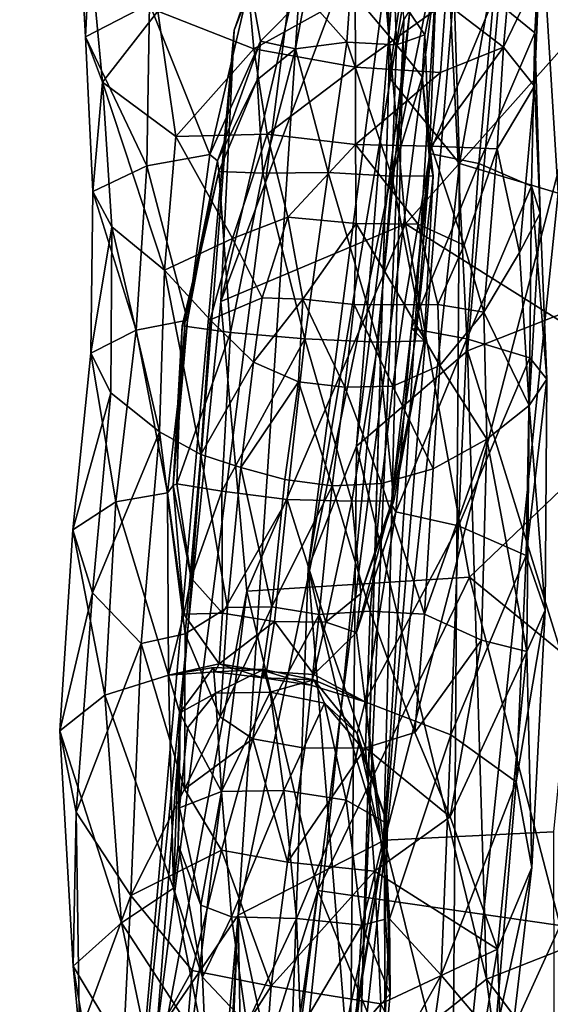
# Model space of a CAD drawing. Extents: x -76 to 76, y -20 to 79.
# Tile 130 of 175: x -6.39 to -4.97, y 7.16 to 9.81. Entities that reach past the tile are written whole.
import ezdxf

# ---------------------------------------------------------------- set-up
doc = ezdxf.new("R2010")
doc.units = 0

msp = doc.modelspace()

# ---------------------------------------------------------------- linework, layer by layer
for points in [[(-14.4724, 15.4348, 15.3001), (-5.4457, 4.6891, 16.0387), (-6.4542, 4.4768, 16.6123)], [(-14.4724, 15.4348, 15.3001), (-14.388, 15.315, 15.9217), (-5.4457, 4.6891, 16.0387)], [(-14.388, 15.315, 15.9217), (-7.8159, 4.6318, 18.5868), (-5.9432, 4.1304, 17.5793)], [(-14.388, 15.315, 15.9217), (-5.1751, 4.3035, 16.584), (-5.4457, 4.6891, 16.0387)], [(-5.1751, 4.3035, 16.584), (-14.388, 15.315, 15.9217), (-5.9432, 4.1304, 17.5793)], [(-5.8155, 9.7801, 13.5305), (-5.4023, 10.9604, 14.8327), (-5.2035, 11.515, 13.8989)], [(-5.6134, 10.2899, 12.6646), (-5.8155, 9.7801, 13.5305), (-5.2035, 11.515, 13.8989)], [(-5.8155, 9.7801, 13.5305), (-5.8505, 9.051, 14.4711), (-5.4023, 10.9604, 14.8327)], [(-5.8505, 9.051, 14.4711), (-5.4349, 10.1623, 15.719), (-5.4023, 10.9604, 14.8327)], [(-5.3992, 9.654, 5.2987), (-5.3594, 9.8093, 5.6121), (-5.4031, 10.8712, 5.1856)], [(-5.3992, 9.654, 5.2987), (-5.4031, 10.8712, 5.1856), (-5.2488, 10.6719, 4.8567)], [(-5.2098, 9.4224, 4.921), (-5.3992, 9.654, 5.2987), (-5.2488, 10.6719, 4.8567)], [(-5.2098, 9.4224, 4.921), (-5.2488, 10.6719, 4.8567), (-5.0159, 10.5044, 4.6169)], [(-4.6758, 10.6691, 7.9256), (-5.0403, 10.5749, 7.5936), (-4.774, 9.0815, 8.2781)], [(-5.0403, 10.5749, 7.5936), (-5.2651, 10.4695, 7.1865), (-5.1883, 8.9183, 7.9143)], [(-5.0403, 10.5749, 7.5936), (-5.1883, 8.9183, 7.9143), (-4.774, 9.0815, 8.2781)], [(-4.9446, 9.3423, 4.6142), (-5.2098, 9.4224, 4.921), (-5.0159, 10.5044, 4.6169)], [(-4.7569, 9.6411, 4.5134), (-4.9446, 9.3423, 4.6142), (-5.0159, 10.5044, 4.6169)], [(-4.7671, 10.4823, 4.5312), (-4.7569, 9.6411, 4.5134), (-5.0159, 10.5044, 4.6169)], [(-5.2651, 10.4695, 7.1865), (-5.4863, 8.6622, 7.3911), (-5.1883, 8.9183, 7.9143)], [(-5.2651, 10.4695, 7.1865), (-5.3544, 10.3322, 6.747), (-5.4863, 8.6622, 7.3911)], [(-5.1816, 10.4102, 12.2618), (-5.4113, 7.6029, 10.0868), (-5.804, 7.4012, 10.2029)], [(-5.6134, 10.2899, 12.6646), (-5.1816, 10.4102, 12.2618), (-5.804, 7.4012, 10.2029)], [(-5.1816, 10.4102, 12.2618), (-4.6837, 10.4068, 12.0176), (-5.4113, 7.6029, 10.0868)], [(-4.6837, 10.4068, 12.0176), (-4.9567, 7.6259, 10.0731), (-5.4113, 7.6029, 10.0868)], [(-5.3544, 10.3322, 6.747), (-5.6165, 8.3347, 6.883), (-5.4863, 8.6622, 7.3911)], [(-5.3544, 10.3322, 6.747), (-5.3125, 10.1425, 6.3176), (-5.6165, 8.3347, 6.883)], [(-5.8155, 9.7801, 13.5305), (-5.6134, 10.2899, 12.6646), (-6.0241, 7.0805, 11.052)], [(-5.6134, 10.2899, 12.6646), (-5.804, 7.4012, 10.2029), (-6.0241, 7.0805, 11.052)], [(-6.203, 10.0033, 1.4531), (-6.238, 10.18, 0.9385), (-6.2145, 9.7628, 0.8964)], [(-6.0429, 9.851, 0.6483), (-6.2145, 9.7628, 0.8964), (-6.238, 10.18, 0.9385)], [(-5.3548, 9.2595, 16.2104), (-5.4349, 10.1623, 15.719), (-5.8505, 9.051, 14.4711)], [(-5.3125, 10.1425, 6.3176), (-5.5277, 7.9572, 6.5647), (-5.6165, 8.3347, 6.883)], [(-5.3125, 10.1425, 6.3176), (-5.2705, 9.9512, 5.929), (-5.5277, 7.9572, 6.5647)], [(-5.3548, 9.2595, 16.2104), (-4.7483, 9.9412, 17.0003), (-5.4349, 10.1623, 15.719)], [(-4.9862, 10.1547, 1.0334), (-5.0071, 9.773, 0.9818), (-5.1179, 9.8645, 0.705)], [(-4.9862, 10.1547, 1.0334), (-4.996, 9.9346, 1.5614), (-5.0071, 9.773, 0.9818)], [(-6.1685, 9.6403, 1.375), (-6.203, 10.0033, 1.4531), (-6.2145, 9.7628, 0.8964)], [(-6.203, 10.0033, 1.4531), (-6.1685, 9.6403, 1.375), (-6.0205, 9.8317, 1.9597)], [(-5.7622, 9.7304, 2.2066), (-5.783, 9.9586, 2.2727), (-6.0205, 9.8317, 1.9597)], [(-5.783, 9.9586, 2.2727), (-5.7622, 9.7304, 2.2066), (-5.4903, 9.8814, 2.3673)], [(-5.2705, 9.9512, 5.929), (-5.4138, 7.5808, 6.3241), (-5.5277, 7.9572, 6.5647)], [(-5.2705, 9.9512, 5.929), (-5.3594, 9.8093, 5.6121), (-5.4138, 7.5808, 6.3241)], [(-4.7483, 9.9412, 17.0003), (-5.3548, 9.2595, 16.2104), (-4.6517, 8.8181, 17.0413)], [(-5.0913, 9.7344, 2.0555), (-5.0734, 9.9367, 2.1261), (-5.2473, 9.854, 2.3474)], [(-5.0913, 9.7344, 2.0555), (-4.996, 9.9346, 1.5614), (-5.0734, 9.9367, 2.1261)], [(-4.996, 9.9346, 1.5614), (-5.0913, 9.7344, 2.0555), (-5.0084, 9.6299, 1.4632)], [(-4.996, 9.9346, 1.5614), (-5.0084, 9.6299, 1.4632), (-5.0071, 9.773, 0.9818)], [(-6.0429, 9.851, 0.6483), (-5.7726, 9.9083, 0.5152), (-5.8804, 9.4464, 0.4987)], [(-5.8804, 9.4464, 0.4987), (-5.7726, 9.9083, 0.5152), (-5.744, 9.7505, 0.4275)], [(-5.6235, 9.8735, 0.428), (-5.744, 9.7505, 0.4275), (-5.7726, 9.9083, 0.5152)], [(-5.3028, 9.7679, 0.4406), (-5.3847, 9.8885, 0.436), (-5.2714, 9.924, 0.5352)], [(-5.3028, 9.7679, 0.4406), (-5.2714, 9.924, 0.5352), (-5.2906, 9.4492, 0.5204)], [(-5.2906, 9.4492, 0.5204), (-5.2714, 9.924, 0.5352), (-5.1179, 9.8645, 0.705)], [(-5.7622, 9.7304, 2.2066), (-5.4887, 9.6812, 2.2788), (-5.4903, 9.8814, 2.3673)], [(-5.6235, 9.8735, 0.428), (-5.6499, 9.7303, 0.3484), (-5.744, 9.7505, 0.4275)], [(-5.6499, 9.7303, 0.3484), (-5.6235, 9.8735, 0.428), (-5.5123, 9.748, 0.3416)], [(-5.6235, 9.8735, 0.428), (-5.5025, 9.8892, 0.4242), (-5.5123, 9.748, 0.3416)], [(-5.3792, 9.7414, 0.355), (-5.5123, 9.748, 0.3416), (-5.5025, 9.8892, 0.4242)], [(-5.3847, 9.8885, 0.436), (-5.3792, 9.7414, 0.355), (-5.5025, 9.8892, 0.4242)], [(-5.2473, 9.854, 2.3474), (-5.4903, 9.8814, 2.3673), (-5.4887, 9.6812, 2.2788)], [(-5.3847, 9.8885, 0.436), (-5.3028, 9.7679, 0.4406), (-5.3792, 9.7414, 0.355)], [(-6.0429, 9.851, 0.6483), (-6.0497, 9.4154, 0.6164), (-6.2145, 9.7628, 0.8964)], [(-6.0497, 9.4154, 0.6164), (-6.0429, 9.851, 0.6483), (-5.8804, 9.4464, 0.4987)], [(-5.2603, 9.6663, 2.2615), (-5.2473, 9.854, 2.3474), (-5.4887, 9.6812, 2.2788)], [(-5.1573, 9.4217, 0.6627), (-5.2906, 9.4492, 0.5204), (-5.1179, 9.8645, 0.705)], [(-5.2603, 9.6663, 2.2615), (-5.0913, 9.7344, 2.0555), (-5.2473, 9.854, 2.3474)], [(-5.1573, 9.4217, 0.6627), (-5.1179, 9.8645, 0.705), (-5.0071, 9.773, 0.9818)], [(-6.1685, 9.6403, 1.375), (-5.9723, 9.4943, 1.9275), (-6.0205, 9.8317, 1.9597)], [(-5.7622, 9.7304, 2.2066), (-6.0205, 9.8317, 1.9597), (-5.9723, 9.4943, 1.9275)], [(-5.3594, 9.8093, 5.6121), (-5.469, 7.2563, 6.0493), (-5.4138, 7.5808, 6.3241)], [(-5.3594, 9.8093, 5.6121), (-5.3992, 9.654, 5.2987), (-5.469, 7.2563, 6.0493)], [(-5.8155, 9.7801, 13.5305), (-6.0241, 7.0805, 11.052), (-6.1033, 6.5392, 11.9302)], [(-5.8505, 9.051, 14.4711), (-5.8155, 9.7801, 13.5305), (-6.1033, 6.5392, 11.9302)], [(-5.3028, 9.7679, 0.4406), (-5.3096, 9.6549, 0.378), (-5.3792, 9.7414, 0.355)], [(-5.3028, 9.7679, 0.4406), (-5.2896, 9.424, 0.4149), (-5.3096, 9.6549, 0.378)], [(-5.2896, 9.424, 0.4149), (-5.3028, 9.7679, 0.4406), (-5.2906, 9.4492, 0.5204)], [(-5.016, 9.3615, 0.9037), (-5.1573, 9.4217, 0.6627), (-5.0071, 9.773, 0.9818)], [(-4.9929, 9.2888, 1.3052), (-5.016, 9.3615, 0.9037), (-5.0071, 9.773, 0.9818)], [(-5.0084, 9.6299, 1.4632), (-4.9929, 9.2888, 1.3052), (-5.0071, 9.773, 0.9818)], [(-6.0497, 9.4154, 0.6164), (-6.1952, 9.347, 0.8365), (-6.2145, 9.7628, 0.8964)], [(-6.1685, 9.6403, 1.375), (-6.2145, 9.7628, 0.8964), (-6.1952, 9.347, 0.8365)], [(-5.8602, 9.4294, 0.403), (-5.8804, 9.4464, 0.4987), (-5.744, 9.7505, 0.4275)], [(-5.8602, 9.4294, 0.403), (-5.744, 9.7505, 0.4275), (-5.7535, 9.6474, 0.368)], [(-5.6499, 9.7303, 0.3484), (-5.7535, 9.6474, 0.368), (-5.744, 9.7505, 0.4275)], [(-5.6499, 9.7303, 0.3484), (-5.5123, 9.748, 0.3416), (-5.5626, 9.3979, 0.2703)], [(-5.3911, 9.3881, 0.2904), (-5.5626, 9.3979, 0.2703), (-5.5123, 9.748, 0.3416)], [(-5.3792, 9.7414, 0.355), (-5.3911, 9.3881, 0.2904), (-5.5123, 9.748, 0.3416)], [(-5.3911, 9.3881, 0.2904), (-5.3792, 9.7414, 0.355), (-5.3096, 9.6549, 0.378)], [(-5.7268, 9.5009, 2.1529), (-5.7622, 9.7304, 2.2066), (-5.9723, 9.4943, 1.9275)], [(-5.7622, 9.7304, 2.2066), (-5.7268, 9.5009, 2.1529), (-5.4887, 9.6812, 2.2788)], [(-5.6499, 9.7303, 0.3484), (-5.7377, 9.396, 0.2855), (-5.7535, 9.6474, 0.368)], [(-5.7377, 9.396, 0.2855), (-5.6499, 9.7303, 0.3484), (-5.5626, 9.3979, 0.2703)], [(-5.2603, 9.6663, 2.2615), (-5.2857, 9.4683, 2.1922), (-5.0913, 9.7344, 2.0555)], [(-5.2857, 9.4683, 2.1922), (-5.1083, 9.4611, 1.9971), (-5.0913, 9.7344, 2.0555)], [(-5.0913, 9.7344, 2.0555), (-5.1083, 9.4611, 1.9971), (-5.0084, 9.6299, 1.4632)], [(-5.7268, 9.5009, 2.1529), (-5.4893, 9.4733, 2.2067), (-5.4887, 9.6812, 2.2788)], [(-5.2603, 9.6663, 2.2615), (-5.4887, 9.6812, 2.2788), (-5.4893, 9.4733, 2.2067)], [(-5.2857, 9.4683, 2.1922), (-5.2603, 9.6663, 2.2615), (-5.4893, 9.4733, 2.2067)], [(-6.1438, 9.2523, 1.2392), (-6.1685, 9.6403, 1.375), (-6.1952, 9.347, 0.8365)], [(-6.1438, 9.2523, 1.2392), (-6.0027, 9.1357, 1.6595), (-6.1685, 9.6403, 1.375)], [(-6.0027, 9.1357, 1.6595), (-5.9723, 9.4943, 1.9275), (-6.1685, 9.6403, 1.375)], [(-5.8567, 9.4004, 0.3312), (-5.8602, 9.4294, 0.403), (-5.7535, 9.6474, 0.368)], [(-5.7377, 9.396, 0.2855), (-5.8567, 9.4004, 0.3312), (-5.7535, 9.6474, 0.368)], [(-5.3992, 9.654, 5.2987), (-5.4789, 6.9407, 5.7284), (-5.469, 7.2563, 6.0493)], [(-5.3992, 9.654, 5.2987), (-5.2098, 9.4224, 4.921), (-5.4789, 6.9407, 5.7284)], [(-5.2808, 9.3892, 0.3403), (-5.3911, 9.3881, 0.2904), (-5.3096, 9.6549, 0.378)], [(-5.2896, 9.424, 0.4149), (-5.2808, 9.3892, 0.3403), (-5.3096, 9.6549, 0.378)], [(-5.0084, 9.6299, 1.4632), (-5.1083, 9.4611, 1.9971), (-5.0487, 9.1827, 1.7149)], [(-4.9929, 9.2888, 1.3052), (-5.0084, 9.6299, 1.4632), (-5.0487, 9.1827, 1.7149)], [(-5.8194, 9.2208, 2.0853), (-5.9723, 9.4943, 1.9275), (-6.0027, 9.1357, 1.6595)], [(-5.7268, 9.5009, 2.1529), (-5.9723, 9.4943, 1.9275), (-5.8194, 9.2208, 2.0853)], [(-5.671, 9.2777, 2.1739), (-5.7268, 9.5009, 2.1529), (-5.8194, 9.2208, 2.0853)], [(-5.7268, 9.5009, 2.1529), (-5.671, 9.2777, 2.1739), (-5.4893, 9.4733, 2.2067)], [(-5.671, 9.2777, 2.1739), (-5.4871, 9.2609, 2.2091), (-5.4893, 9.4733, 2.2067)], [(-5.3204, 9.2587, 2.2021), (-5.2857, 9.4683, 2.1922), (-5.4893, 9.4733, 2.2067)], [(-5.4871, 9.2609, 2.2091), (-5.3204, 9.2587, 2.2021), (-5.4893, 9.4733, 2.2067)], [(-5.2896, 9.424, 0.4149), (-5.2906, 9.4492, 0.5204), (-5.3386, 8.9783, 0.4837)], [(-5.2906, 9.4492, 0.5204), (-5.1573, 9.4217, 0.6627), (-5.3386, 8.9783, 0.4837)], [(-5.3204, 9.2587, 2.2021), (-5.1972, 9.2022, 2.1327), (-5.2857, 9.4683, 2.1922)], [(-5.1972, 9.2022, 2.1327), (-5.1083, 9.4611, 1.9971), (-5.2857, 9.4683, 2.1922)], [(-5.1972, 9.2022, 2.1327), (-5.1439, 9.0223, 1.9806), (-5.1083, 9.4611, 1.9971)], [(-5.1439, 9.0223, 1.9806), (-5.0487, 9.1827, 1.7149), (-5.1083, 9.4611, 1.9971)], [(-6.0497, 9.4154, 0.6164), (-5.8804, 9.4464, 0.4987), (-5.9409, 9.0011, 0.4664)], [(-5.8602, 9.4294, 0.403), (-5.8567, 9.4004, 0.3312), (-5.9469, 9.0011, 0.3728)], [(-5.8602, 9.4294, 0.403), (-5.9469, 9.0011, 0.3728), (-5.9409, 9.0011, 0.4664)], [(-5.8804, 9.4464, 0.4987), (-5.8602, 9.4294, 0.403), (-5.9409, 9.0011, 0.4664)], [(-5.2098, 9.4224, 4.921), (-5.229, 6.5908, 5.3495), (-5.4789, 6.9407, 5.7284)], [(-5.3259, 8.9669, 0.3824), (-5.2896, 9.424, 0.4149), (-5.3386, 8.9783, 0.4837)], [(-5.2896, 9.424, 0.4149), (-5.3259, 8.9669, 0.3824), (-5.2808, 9.3892, 0.3403)], [(-5.2098, 9.4224, 4.921), (-4.9446, 9.3423, 4.6142), (-5.229, 6.5908, 5.3495)], [(-6.0497, 9.4154, 0.6164), (-6.0783, 8.9743, 0.5834), (-6.1952, 9.347, 0.8365)], [(-6.0783, 8.9743, 0.5834), (-6.0497, 9.4154, 0.6164), (-5.9409, 9.0011, 0.4664)], [(-5.8567, 9.4004, 0.3312), (-5.9552, 8.9859, 0.3005), (-5.9469, 9.0011, 0.3728)], [(-5.8246, 8.9674, 0.2472), (-5.9552, 8.9859, 0.3005), (-5.8567, 9.4004, 0.3312)], [(-5.7377, 9.396, 0.2855), (-5.8246, 8.9674, 0.2472), (-5.8567, 9.4004, 0.3312)], [(-5.8246, 8.9674, 0.2472), (-5.7377, 9.396, 0.2855), (-5.6255, 8.9508, 0.2262)], [(-5.7377, 9.396, 0.2855), (-5.5626, 9.3979, 0.2703), (-5.6255, 8.9508, 0.2262)], [(-5.4284, 8.9415, 0.2509), (-5.6255, 8.9508, 0.2262), (-5.5626, 9.3979, 0.2703)], [(-5.3911, 9.3881, 0.2904), (-5.4284, 8.9415, 0.2509), (-5.5626, 9.3979, 0.2703)], [(-5.1573, 9.4217, 0.6627), (-5.1896, 8.9507, 0.6194), (-5.3386, 8.9783, 0.4837)], [(-5.1573, 9.4217, 0.6627), (-5.016, 9.3615, 0.9037), (-5.1896, 8.9507, 0.6194)], [(-5.4284, 8.9415, 0.2509), (-5.3911, 9.3881, 0.2904), (-5.3047, 8.945, 0.3076)], [(-5.3911, 9.3881, 0.2904), (-5.2808, 9.3892, 0.3403), (-5.3047, 8.945, 0.3076)], [(-5.3259, 8.9669, 0.3824), (-5.3047, 8.945, 0.3076), (-5.2808, 9.3892, 0.3403)], [(-6.1438, 9.2523, 1.2392), (-6.1952, 9.347, 0.8365), (-6.1999, 8.9121, 0.7838)], [(-6.0783, 8.9743, 0.5834), (-6.1999, 8.9121, 0.7838), (-6.1952, 9.347, 0.8365)], [(-5.016, 9.3615, 0.9037), (-5.0209, 8.9, 0.8357), (-5.1896, 8.9507, 0.6194)], [(-4.9747, 8.8423, 1.1787), (-5.0209, 8.9, 0.8357), (-5.016, 9.3615, 0.9037)], [(-4.9929, 9.2888, 1.3052), (-4.9747, 8.8423, 1.1787), (-5.016, 9.3615, 0.9037)], [(-4.9446, 9.3423, 4.6142), (-4.7958, 6.424, 4.9905), (-5.229, 6.5908, 5.3495)], [(-5.671, 9.2777, 2.1739), (-5.8194, 9.2208, 2.0853), (-5.74, 9.0612, 2.1355)], [(-5.6309, 9.0571, 2.1979), (-5.671, 9.2777, 2.1739), (-5.74, 9.0612, 2.1355)], [(-5.671, 9.2777, 2.1739), (-5.6309, 9.0571, 2.1979), (-5.4871, 9.2609, 2.2091)], [(-4.9929, 9.2888, 1.3052), (-5.0487, 9.1827, 1.7149), (-5.0226, 8.7714, 1.5481)], [(-4.9747, 8.8423, 1.1787), (-4.9929, 9.2888, 1.3052), (-5.0226, 8.7714, 1.5481)], [(-6.1467, 8.806, 1.127), (-6.1438, 9.2523, 1.2392), (-6.1999, 8.9121, 0.7838)], [(-6.1438, 9.2523, 1.2392), (-6.1467, 8.806, 1.127), (-6.0158, 8.7005, 1.5023)], [(-6.0027, 9.1357, 1.6595), (-6.1438, 9.2523, 1.2392), (-6.0158, 8.7005, 1.5023)], [(-5.781, 8.2724, 15.0981), (-5.3548, 9.2595, 16.2104), (-5.8505, 9.051, 14.4711)], [(-5.3548, 9.2595, 16.2104), (-5.781, 8.2724, 15.0981), (-5.1826, 8.3105, 16.3967)], [(-5.6309, 9.0571, 2.1979), (-5.4929, 9.0435, 2.2191), (-5.4871, 9.2609, 2.2091)], [(-5.4871, 9.2609, 2.2091), (-5.4929, 9.0435, 2.2191), (-5.3573, 9.0422, 2.22)], [(-5.3204, 9.2587, 2.2021), (-5.4871, 9.2609, 2.2091), (-5.3573, 9.0422, 2.22)], [(-5.3204, 9.2587, 2.2021), (-5.3573, 9.0422, 2.22), (-5.2683, 9.0432, 2.173)], [(-5.3548, 9.2595, 16.2104), (-5.1826, 8.3105, 16.3967), (-4.6517, 8.8181, 17.0413)], [(-5.1972, 9.2022, 2.1327), (-5.3204, 9.2587, 2.2021), (-5.2683, 9.0432, 2.173)], [(-5.8795, 9.0015, 1.9319), (-5.8194, 9.2208, 2.0853), (-6.0027, 9.1357, 1.6595)], [(-5.8194, 9.2208, 2.0853), (-5.8795, 9.0015, 1.9319), (-5.74, 9.0612, 2.1355)], [(-5.1439, 9.0223, 1.9806), (-5.1972, 9.2022, 2.1327), (-5.2683, 9.0432, 2.173)], [(-5.0487, 9.1827, 1.7149), (-5.1439, 9.0223, 1.9806), (-5.0226, 8.7714, 1.5481)], [(-6.0027, 9.1357, 1.6595), (-6.0158, 8.7005, 1.5023), (-5.9043, 8.6403, 1.7989)], [(-5.8795, 9.0015, 1.9319), (-6.0027, 9.1357, 1.6595), (-5.9043, 8.6403, 1.7989)], [(-4.774, 9.0815, 8.2781), (-5.1883, 8.9183, 7.9143), (-4.7161, 7.3953, 8.5288)], [(-5.8795, 9.0015, 1.9319), (-5.763, 8.8885, 2.0864), (-5.74, 9.0612, 2.1355)], [(-5.6309, 9.0571, 2.1979), (-5.74, 9.0612, 2.1355), (-5.763, 8.8885, 2.0864)], [(-5.6422, 8.8353, 2.1529), (-5.6309, 9.0571, 2.1979), (-5.763, 8.8885, 2.0864)], [(-5.6422, 8.8353, 2.1529), (-5.5175, 8.8207, 2.1696), (-5.6309, 9.0571, 2.1979)], [(-5.5175, 8.8207, 2.1696), (-5.4929, 9.0435, 2.2191), (-5.6309, 9.0571, 2.1979)], [(-5.781, 8.2724, 15.0981), (-5.8505, 9.051, 14.4711), (-6.1033, 6.5392, 11.9302)], [(-5.5175, 8.8207, 2.1696), (-5.3891, 8.8234, 2.1748), (-5.4929, 9.0435, 2.2191)], [(-5.3891, 8.8234, 2.1748), (-5.3573, 9.0422, 2.22), (-5.4929, 9.0435, 2.2191)], [(-5.3891, 8.8234, 2.1748), (-5.2627, 8.8788, 2.126), (-5.3573, 9.0422, 2.22)], [(-5.2627, 8.8788, 2.126), (-5.2683, 9.0432, 2.173), (-5.3573, 9.0422, 2.22)], [(-5.2627, 8.8788, 2.126), (-5.1439, 9.0223, 1.9806), (-5.2683, 9.0432, 2.173)], [(-6.0783, 8.9743, 0.5834), (-5.9409, 9.0011, 0.4664), (-5.9945, 8.5372, 0.4464)], [(-5.9789, 8.5567, 0.3557), (-5.9945, 8.5372, 0.4464), (-5.9409, 9.0011, 0.4664)], [(-5.9789, 8.5567, 0.3557), (-5.9469, 9.0011, 0.3728), (-5.9552, 8.9859, 0.3005)], [(-5.9469, 9.0011, 0.3728), (-5.9789, 8.5567, 0.3557), (-5.9409, 9.0011, 0.4664)], [(-5.8795, 9.0015, 1.9319), (-5.9043, 8.6403, 1.7989), (-5.763, 8.8885, 2.0864)], [(-5.1439, 9.0223, 1.9806), (-5.2627, 8.8788, 2.126), (-5.1363, 8.6812, 1.8437)], [(-5.1439, 9.0223, 1.9806), (-5.1363, 8.6812, 1.8437), (-5.0226, 8.7714, 1.5481)], [(-6.0783, 8.9743, 0.5834), (-6.1329, 8.5123, 0.5607), (-6.1999, 8.9121, 0.7838)], [(-6.1329, 8.5123, 0.5607), (-6.0783, 8.9743, 0.5834), (-5.9945, 8.5372, 0.4464)], [(-5.9692, 8.5614, 0.2877), (-5.9789, 8.5567, 0.3557), (-5.9552, 8.9859, 0.3005)], [(-5.9692, 8.5614, 0.2877), (-5.9552, 8.9859, 0.3005), (-5.8246, 8.9674, 0.2472)], [(-5.3929, 8.5069, 0.3665), (-5.3259, 8.9669, 0.3824), (-5.3386, 8.9783, 0.4837)], [(-5.3809, 8.4854, 0.4644), (-5.3929, 8.5069, 0.3665), (-5.3386, 8.9783, 0.4837)], [(-5.3809, 8.4854, 0.4644), (-5.3386, 8.9783, 0.4837), (-5.1896, 8.9507, 0.6194)], [(-5.8483, 8.5415, 0.2415), (-5.9692, 8.5614, 0.2877), (-5.8246, 8.9674, 0.2472)], [(-5.8483, 8.5415, 0.2415), (-5.8246, 8.9674, 0.2472), (-5.6255, 8.9508, 0.2262)], [(-5.6727, 8.5187, 0.2249), (-5.8483, 8.5415, 0.2415), (-5.6255, 8.9508, 0.2262)], [(-5.4991, 8.5147, 0.2457), (-5.6727, 8.5187, 0.2249), (-5.6255, 8.9508, 0.2262)], [(-5.4284, 8.9415, 0.2509), (-5.4991, 8.5147, 0.2457), (-5.6255, 8.9508, 0.2262)], [(-5.3259, 8.9669, 0.3824), (-5.3929, 8.5069, 0.3665), (-5.3047, 8.945, 0.3076)], [(-5.212, 8.4477, 0.5957), (-5.3809, 8.4854, 0.4644), (-5.1896, 8.9507, 0.6194)], [(-5.212, 8.4477, 0.5957), (-5.1896, 8.9507, 0.6194), (-5.0209, 8.9, 0.8357)], [(-5.4991, 8.5147, 0.2457), (-5.4284, 8.9415, 0.2509), (-5.3863, 8.5155, 0.2957)], [(-5.4284, 8.9415, 0.2509), (-5.3047, 8.945, 0.3076), (-5.3863, 8.5155, 0.2957)], [(-5.3929, 8.5069, 0.3665), (-5.3863, 8.5155, 0.2957), (-5.3047, 8.945, 0.3076)], [(-6.1329, 8.5123, 0.5607), (-6.2485, 8.4375, 0.7635), (-6.1999, 8.9121, 0.7838)], [(-6.1467, 8.806, 1.127), (-6.1999, 8.9121, 0.7838), (-6.2485, 8.4375, 0.7635)], [(-5.1883, 8.9183, 7.9143), (-5.4863, 8.6622, 7.3911), (-5.1372, 7.2292, 8.2525)], [(-5.0301, 8.3682, 0.8146), (-5.212, 8.4477, 0.5957), (-5.0209, 8.9, 0.8357)], [(-5.1883, 8.9183, 7.9143), (-5.1372, 7.2292, 8.2525), (-4.7161, 7.3953, 8.5288)], [(-5.0301, 8.3682, 0.8146), (-5.0209, 8.9, 0.8357), (-4.9747, 8.8423, 1.1787)], [(-5.9043, 8.6403, 1.7989), (-5.7971, 8.6046, 1.997), (-5.763, 8.8885, 2.0864)], [(-5.6422, 8.8353, 2.1529), (-5.763, 8.8885, 2.0864), (-5.7971, 8.6046, 1.997)], [(-5.2627, 8.8788, 2.126), (-5.3891, 8.8234, 2.1748), (-5.2802, 8.6015, 2.0372)], [(-5.2627, 8.8788, 2.126), (-5.2802, 8.6015, 2.0372), (-5.1363, 8.6812, 1.8437)], [(-4.9791, 8.2212, 1.175), (-5.0301, 8.3682, 0.8146), (-4.9747, 8.8423, 1.1787)], [(-4.9791, 8.2212, 1.175), (-4.9747, 8.8423, 1.1787), (-5.0226, 8.7714, 1.5481)], [(-5.6787, 8.5728, 2.0771), (-5.6422, 8.8353, 2.1529), (-5.7971, 8.6046, 1.997)], [(-5.6422, 8.8353, 2.1529), (-5.6787, 8.5728, 2.0771), (-5.5518, 8.5552, 2.0934)], [(-5.5175, 8.8207, 2.1696), (-5.6422, 8.8353, 2.1529), (-5.5518, 8.5552, 2.0934)], [(-5.5175, 8.8207, 2.1696), (-5.5518, 8.5552, 2.0934), (-5.4189, 8.5622, 2.1003)], [(-5.3891, 8.8234, 2.1748), (-5.5175, 8.8207, 2.1696), (-5.4189, 8.5622, 2.1003)], [(-5.3891, 8.8234, 2.1748), (-5.4189, 8.5622, 2.1003), (-5.2802, 8.6015, 2.0372)], [(-4.4988, 7.7497, 16.8358), (-4.6517, 8.8181, 17.0413), (-5.1826, 8.3105, 16.3967)], [(-6.1954, 8.2678, 1.1196), (-6.1467, 8.806, 1.127), (-6.2485, 8.4375, 0.7635)], [(-6.1467, 8.806, 1.127), (-6.1954, 8.2678, 1.1196), (-6.0158, 8.7005, 1.5023)], [(-5.029, 8.1107, 1.5519), (-5.0226, 8.7714, 1.5481), (-5.1363, 8.6812, 1.8437)], [(-5.029, 8.1107, 1.5519), (-4.9791, 8.2212, 1.175), (-5.0226, 8.7714, 1.5481)], [(-6.1954, 8.2678, 1.1196), (-6.0646, 8.1316, 1.499), (-6.0158, 8.7005, 1.5023)], [(-6.0646, 8.1316, 1.499), (-5.947, 8.1575, 1.7712), (-6.0158, 8.7005, 1.5023)], [(-5.947, 8.1575, 1.7712), (-5.9043, 8.6403, 1.7989), (-6.0158, 8.7005, 1.5023)], [(-5.4863, 8.6622, 7.3911), (-5.6165, 8.3347, 6.883), (-5.5035, 6.9404, 7.7947)], [(-5.4863, 8.6622, 7.3911), (-5.5035, 6.9404, 7.7947), (-5.1372, 7.2292, 8.2525)], [(-5.1503, 8.1409, 1.8201), (-5.1363, 8.6812, 1.8437), (-5.3036, 8.2105, 1.9795)], [(-5.1363, 8.6812, 1.8437), (-5.2802, 8.6015, 2.0372), (-5.3036, 8.2105, 1.9795)], [(-5.1503, 8.1409, 1.8201), (-5.029, 8.1107, 1.5519), (-5.1363, 8.6812, 1.8437)], [(-5.947, 8.1575, 1.7712), (-5.8332, 8.229, 1.9399), (-5.9043, 8.6403, 1.7989)], [(-5.8332, 8.229, 1.9399), (-5.7971, 8.6046, 1.997), (-5.9043, 8.6403, 1.7989)], [(-5.8332, 8.229, 1.9399), (-5.7139, 8.23, 2.0086), (-5.7971, 8.6046, 1.997)], [(-5.7139, 8.23, 2.0086), (-5.6787, 8.5728, 2.0771), (-5.7971, 8.6046, 1.997)], [(-5.3036, 8.2105, 1.9795), (-5.2802, 8.6015, 2.0372), (-5.4189, 8.5622, 2.1003)], [(-5.9789, 8.5567, 0.3557), (-5.9504, 8.2107, 0.3443), (-5.9945, 8.5372, 0.4464)], [(-5.9789, 8.5567, 0.3557), (-5.9692, 8.5614, 0.2877), (-5.9311, 8.3072, 0.2974)], [(-5.9504, 8.2107, 0.3443), (-5.9789, 8.5567, 0.3557), (-5.9311, 8.3072, 0.2974)], [(-5.9692, 8.5614, 0.2877), (-5.8483, 8.5415, 0.2415), (-5.9311, 8.3072, 0.2974)], [(-5.6787, 8.5728, 2.0771), (-5.7139, 8.23, 2.0086), (-5.5518, 8.5552, 2.0934)], [(-5.7139, 8.23, 2.0086), (-5.5868, 8.21, 2.0234), (-5.5518, 8.5552, 2.0934)], [(-5.5868, 8.21, 2.0234), (-5.4495, 8.2185, 2.0305), (-5.5518, 8.5552, 2.0934)], [(-5.4495, 8.2185, 2.0305), (-5.4189, 8.5622, 2.1003), (-5.5518, 8.5552, 2.0934)], [(-5.4495, 8.2185, 2.0305), (-5.3036, 8.2105, 1.9795), (-5.4189, 8.5622, 2.1003)], [(-6.1329, 8.5123, 0.5607), (-5.9945, 8.5372, 0.4464), (-5.9913, 8.0467, 0.404)], [(-5.9504, 8.2107, 0.3443), (-5.9913, 8.0467, 0.404), (-5.9945, 8.5372, 0.4464)], [(-5.8483, 8.5415, 0.2415), (-5.8462, 8.2132, 0.2693), (-5.9311, 8.3072, 0.2974)], [(-5.8483, 8.5415, 0.2415), (-5.6727, 8.5187, 0.2249), (-5.8462, 8.2132, 0.2693)], [(-6.1329, 8.5123, 0.5607), (-6.163, 7.9932, 0.5158), (-6.2485, 8.4375, 0.7635)], [(-6.163, 7.9932, 0.5158), (-6.1329, 8.5123, 0.5607), (-5.9913, 8.0467, 0.404)], [(-5.6727, 8.5187, 0.2249), (-5.7064, 8.1909, 0.2603), (-5.8462, 8.2132, 0.2693)], [(-5.5685, 8.1896, 0.2748), (-5.7064, 8.1909, 0.2603), (-5.6727, 8.5187, 0.2249)], [(-5.4991, 8.5147, 0.2457), (-5.5685, 8.1896, 0.2748), (-5.6727, 8.5187, 0.2249)], [(-5.5685, 8.1896, 0.2748), (-5.4991, 8.5147, 0.2457), (-5.4745, 8.2663, 0.306)], [(-5.4991, 8.5147, 0.2457), (-5.3863, 8.5155, 0.2957), (-5.4745, 8.2663, 0.306)], [(-5.3929, 8.5069, 0.3665), (-5.3809, 8.4854, 0.4644), (-5.4862, 8.1614, 0.3556)], [(-5.3929, 8.5069, 0.3665), (-5.4862, 8.1614, 0.3556), (-5.4745, 8.2663, 0.306)], [(-5.3863, 8.5155, 0.2957), (-5.3929, 8.5069, 0.3665), (-5.4745, 8.2663, 0.306)], [(-5.3809, 8.4854, 0.4644), (-5.4634, 7.9748, 0.4205), (-5.4862, 8.1614, 0.3556)], [(-5.3809, 8.4854, 0.4644), (-5.212, 8.4477, 0.5957), (-5.4634, 7.9748, 0.4205)], [(-5.212, 8.4477, 0.5957), (-5.2325, 7.8863, 0.551), (-5.4634, 7.9748, 0.4205)], [(-5.212, 8.4477, 0.5957), (-5.0301, 8.3682, 0.8146), (-5.2325, 7.8863, 0.551)], [(-6.1954, 8.2678, 1.1196), (-6.2485, 8.4375, 0.7635), (-6.2835, 7.8969, 0.7304)], [(-6.163, 7.9932, 0.5158), (-6.2835, 7.8969, 0.7304), (-6.2485, 8.4375, 0.7635)], [(-5.0301, 8.3682, 0.8146), (-5.057, 7.7602, 0.7823), (-5.2325, 7.8863, 0.551)], [(-5.0301, 8.3682, 0.8146), (-4.9791, 8.2212, 1.175), (-5.057, 7.7602, 0.7823)], [(-5.6165, 8.3347, 6.883), (-5.667, 6.8585, 7.386), (-5.5035, 6.9404, 7.7947)], [(-5.6165, 8.3347, 6.883), (-5.5277, 7.9572, 6.5647), (-5.667, 6.8585, 7.386)], [(-5.9504, 8.2107, 0.3443), (-5.9311, 8.3072, 0.2974), (-5.8462, 8.2132, 0.2693)], [(-5.781, 8.2724, 15.0981), (-5.5905, 7.4681, 15.4664), (-5.1826, 8.3105, 16.3967)], [(-4.9389, 7.3736, 16.3679), (-5.1826, 8.3105, 16.3967), (-5.5905, 7.4681, 15.4664)], [(-4.9389, 7.3736, 16.3679), (-4.4988, 7.7497, 16.8358), (-5.1826, 8.3105, 16.3967)], [(-6.2401, 7.6788, 1.124), (-6.1954, 8.2678, 1.1196), (-6.2835, 7.8969, 0.7304)], [(-6.1954, 8.2678, 1.1196), (-6.2401, 7.6788, 1.124), (-6.0646, 8.1316, 1.499)], [(-6.0734, 5.9414, 12.6196), (-5.781, 8.2724, 15.0981), (-6.1033, 6.5392, 11.9302)], [(-5.781, 8.2724, 15.0981), (-6.0734, 5.9414, 12.6196), (-5.5905, 7.4681, 15.4664)], [(-5.5685, 8.1896, 0.2748), (-5.4745, 8.2663, 0.306), (-5.4862, 8.1614, 0.3556)], [(-5.9504, 8.2107, 0.3443), (-5.8557, 8.0776, 0.3314), (-5.9913, 8.0467, 0.404)], [(-5.8557, 8.0776, 0.3314), (-5.9504, 8.2107, 0.3443), (-5.8462, 8.2132, 0.2693)], [(-5.8332, 8.229, 1.9399), (-5.947, 8.1575, 1.7712), (-5.8529, 7.935, 1.8958)], [(-5.8557, 8.0776, 0.3314), (-5.8462, 8.2132, 0.2693), (-5.7064, 8.1909, 0.2603)], [(-5.7139, 8.23, 2.0086), (-5.8332, 8.229, 1.9399), (-5.8529, 7.935, 1.8958)], [(-5.765, 7.8752, 1.9298), (-5.7139, 8.23, 2.0086), (-5.8529, 7.935, 1.8958)], [(-5.7139, 8.23, 2.0086), (-5.765, 7.8752, 1.9298), (-5.5868, 8.21, 2.0234)], [(-5.765, 7.8752, 1.9298), (-5.6256, 7.8509, 1.945), (-5.5868, 8.21, 2.0234)], [(-5.5868, 8.21, 2.0234), (-5.6256, 7.8509, 1.945), (-5.4621, 7.8515, 1.952)], [(-5.4495, 8.2185, 2.0305), (-5.5868, 8.21, 2.0234), (-5.4621, 7.8515, 1.952)], [(-5.4495, 8.2185, 2.0305), (-5.4621, 7.8515, 1.952), (-5.3293, 7.8924, 1.9335)], [(-5.3036, 8.2105, 1.9795), (-5.4495, 8.2185, 2.0305), (-5.3293, 7.8924, 1.9335)], [(-5.1503, 8.1409, 1.8201), (-5.3036, 8.2105, 1.9795), (-5.3293, 7.8924, 1.9335)], [(-4.9791, 8.2212, 1.175), (-5.0153, 7.5296, 1.1843), (-5.057, 7.7602, 0.7823)], [(-4.9791, 8.2212, 1.175), (-5.029, 8.1107, 1.5519), (-5.0153, 7.5296, 1.1843)], [(-5.7282, 8.0568, 0.3263), (-5.8557, 8.0776, 0.3314), (-5.7064, 8.1909, 0.2603)], [(-5.6015, 8.0481, 0.3383), (-5.7282, 8.0568, 0.3263), (-5.7064, 8.1909, 0.2603)], [(-5.5685, 8.1896, 0.2748), (-5.6015, 8.0481, 0.3383), (-5.7064, 8.1909, 0.2603)], [(-5.6015, 8.0481, 0.3383), (-5.5685, 8.1896, 0.2748), (-5.4862, 8.1614, 0.3556)], [(-5.947, 8.1575, 1.7712), (-6.0646, 8.1316, 1.499), (-5.9483, 7.7404, 1.7967)], [(-5.947, 8.1575, 1.7712), (-5.9483, 7.7404, 1.7967), (-5.8529, 7.935, 1.8958)], [(-5.6015, 8.0481, 0.3383), (-5.4862, 8.1614, 0.3556), (-5.4634, 7.9748, 0.4205)], [(-6.2401, 7.6788, 1.124), (-6.0926, 7.4546, 1.5803), (-6.0646, 8.1316, 1.499)], [(-6.0646, 8.1316, 1.499), (-6.0926, 7.4546, 1.5803), (-5.9483, 7.7404, 1.7967)], [(-5.2345, 7.6657, 1.8444), (-5.1503, 8.1409, 1.8201), (-5.3293, 7.8924, 1.9335)], [(-5.1503, 8.1409, 1.8201), (-5.2345, 7.6657, 1.8444), (-5.029, 8.1107, 1.5519)], [(-5.2345, 7.6657, 1.8444), (-5.1073, 7.3101, 1.6403), (-5.029, 8.1107, 1.5519)], [(-5.029, 8.1107, 1.5519), (-5.1073, 7.3101, 1.6403), (-5.0153, 7.5296, 1.1843)], [(-5.8557, 8.0776, 0.3314), (-5.867, 8.0553, 0.3729), (-5.9913, 8.0467, 0.404)], [(-5.867, 8.0553, 0.3729), (-5.8557, 8.0776, 0.3314), (-5.7382, 8.0395, 0.3695)], [(-5.8557, 8.0776, 0.3314), (-5.7282, 8.0568, 0.3263), (-5.7382, 8.0395, 0.3695)], [(-6.163, 7.9932, 0.5158), (-5.9913, 8.0467, 0.404), (-5.978, 7.4745, 0.3047)], [(-5.8705, 8.0671, 0.3387), (-5.9615, 7.9452, 0.3156), (-5.9913, 8.0467, 0.404)], [(-5.867, 8.0553, 0.3729), (-5.8705, 8.0671, 0.3387), (-5.9913, 8.0467, 0.404)], [(-5.978, 7.4745, 0.3047), (-5.9913, 8.0467, 0.404), (-5.9615, 7.9452, 0.3156)], [(-5.8705, 8.0671, 0.3387), (-5.8649, 7.9983, 0.2576), (-5.9615, 7.9452, 0.3156)], [(-5.8705, 8.0671, 0.3387), (-5.867, 8.0553, 0.3729), (-5.736, 8.0617, 0.3363)], [(-5.8705, 8.0671, 0.3387), (-5.736, 8.0617, 0.3363), (-5.8649, 7.9983, 0.2576)], [(-5.867, 8.0553, 0.3729), (-5.7382, 8.0395, 0.3695), (-5.736, 8.0617, 0.3363)], [(-5.736, 8.0617, 0.3363), (-5.7183, 8.0014, 0.2545), (-5.8649, 7.9983, 0.2576)], [(-5.6013, 8.0343, 0.3458), (-5.736, 8.0617, 0.3363), (-5.7382, 8.0395, 0.3695)], [(-5.6089, 8.0198, 0.3805), (-5.7382, 8.0395, 0.3695), (-5.7282, 8.0568, 0.3263)], [(-5.736, 8.0617, 0.3363), (-5.6013, 8.0343, 0.3458), (-5.7183, 8.0014, 0.2545)], [(-5.6015, 8.0481, 0.3383), (-5.6089, 8.0198, 0.3805), (-5.7282, 8.0568, 0.3263)], [(-5.6089, 8.0198, 0.3805), (-5.6015, 8.0481, 0.3383), (-5.4634, 7.9748, 0.4205)], [(-5.6089, 8.0198, 0.3805), (-5.6013, 8.0343, 0.3458), (-5.7382, 8.0395, 0.3695)], [(-5.6013, 8.0343, 0.3458), (-5.572, 7.9713, 0.2635), (-5.7183, 8.0014, 0.2545)], [(-5.6013, 8.0343, 0.3458), (-5.6089, 8.0198, 0.3805), (-5.4634, 7.9748, 0.4205)], [(-5.6013, 8.0343, 0.3458), (-5.4849, 7.8899, 0.3271), (-5.572, 7.9713, 0.2635)], [(-5.4849, 7.8899, 0.3271), (-5.6013, 8.0343, 0.3458), (-5.4634, 7.9748, 0.4205)], [(-6.163, 7.9932, 0.5158), (-6.1175, 7.3807, 0.4167), (-6.2835, 7.8969, 0.7304)], [(-6.1175, 7.3807, 0.4167), (-6.163, 7.9932, 0.5158), (-5.978, 7.4745, 0.3047)], [(-5.8649, 7.9983, 0.2576), (-5.9409, 7.9047, 0.2556), (-5.9615, 7.9452, 0.3156)], [(-5.8649, 7.9983, 0.2576), (-5.8492, 7.7341, 0.1586), (-5.9409, 7.9047, 0.2556)], [(-5.8492, 7.7341, 0.1586), (-5.8649, 7.9983, 0.2576), (-5.7183, 8.0014, 0.2545)], [(-5.6818, 7.7363, 0.1523), (-5.8492, 7.7341, 0.1586), (-5.7183, 8.0014, 0.2545)], [(-5.6818, 7.7363, 0.1523), (-5.7183, 8.0014, 0.2545), (-5.572, 7.9713, 0.2635)], [(-5.5143, 7.7109, 0.1628), (-5.6818, 7.7363, 0.1523), (-5.572, 7.9713, 0.2635)], [(-5.5143, 7.7109, 0.1628), (-5.572, 7.9713, 0.2635), (-5.48, 7.8615, 0.2645)], [(-5.4849, 7.8899, 0.3271), (-5.48, 7.8615, 0.2645), (-5.572, 7.9713, 0.2635)], [(-5.4054, 7.5336, 0.2399), (-5.4849, 7.8899, 0.3271), (-5.4634, 7.9748, 0.4205)], [(-5.398, 7.3913, 0.3201), (-5.4634, 7.9748, 0.4205), (-5.2325, 7.8863, 0.551)], [(-5.398, 7.3913, 0.3201), (-5.4054, 7.5336, 0.2399), (-5.4634, 7.9748, 0.4205)], [(-5.9656, 7.5906, 0.2297), (-5.978, 7.4745, 0.3047), (-5.9615, 7.9452, 0.3156)], [(-5.9656, 7.5906, 0.2297), (-5.9615, 7.9452, 0.3156), (-5.962, 7.6902, 0.1837)], [(-5.9615, 7.9452, 0.3156), (-5.9409, 7.9047, 0.2556), (-5.962, 7.6902, 0.1837)], [(-5.5277, 7.9572, 6.5647), (-5.4138, 7.5808, 6.3241), (-5.717, 6.1387, 7.3224)], [(-5.5277, 7.9572, 6.5647), (-5.717, 6.1387, 7.3224), (-5.667, 6.8585, 7.386)], [(-5.765, 7.8752, 1.9298), (-5.8529, 7.935, 1.8958), (-5.9483, 7.7404, 1.7967)], [(-6.1175, 7.3807, 0.4167), (-6.2473, 7.2643, 0.6395), (-6.2835, 7.8969, 0.7304)], [(-6.2401, 7.6788, 1.124), (-6.2835, 7.8969, 0.7304), (-6.2473, 7.2643, 0.6395)], [(-5.8492, 7.7341, 0.1586), (-5.962, 7.6902, 0.1837), (-5.9409, 7.9047, 0.2556)], [(-5.4054, 7.5336, 0.2399), (-5.4034, 7.6469, 0.1915), (-5.4849, 7.8899, 0.3271)], [(-5.4034, 7.6469, 0.1915), (-5.48, 7.8615, 0.2645), (-5.4849, 7.8899, 0.3271)], [(-5.2345, 7.6657, 1.8444), (-5.3293, 7.8924, 1.9335), (-5.4621, 7.8515, 1.952)], [(-5.8493, 7.5765, 1.8231), (-5.765, 7.8752, 1.9298), (-5.9483, 7.7404, 1.7967)], [(-5.8493, 7.5765, 1.8231), (-5.6718, 7.5437, 1.8436), (-5.765, 7.8752, 1.9298)], [(-5.6718, 7.5437, 1.8436), (-5.6256, 7.8509, 1.945), (-5.765, 7.8752, 1.9298)], [(-5.4034, 7.6469, 0.1915), (-5.5143, 7.7109, 0.1628), (-5.48, 7.8615, 0.2645)], [(-5.259, 7.24, 0.4445), (-5.398, 7.3913, 0.3201), (-5.2325, 7.8863, 0.551)], [(-5.259, 7.24, 0.4445), (-5.2325, 7.8863, 0.551), (-5.057, 7.7602, 0.7823)], [(-5.4376, 7.52, 1.8514), (-5.4621, 7.8515, 1.952), (-5.6718, 7.5437, 1.8436)], [(-5.4621, 7.8515, 1.952), (-5.6256, 7.8509, 1.945), (-5.6718, 7.5437, 1.8436)], [(-5.4376, 7.52, 1.8514), (-5.2345, 7.6657, 1.8444), (-5.4621, 7.8515, 1.952)], [(-5.115, 7.07, 0.6809), (-5.259, 7.24, 0.4445), (-5.057, 7.7602, 0.7823)], [(-5.115, 7.07, 0.6809), (-5.057, 7.7602, 0.7823), (-5.0153, 7.5296, 1.1843)], [(-5.8493, 7.5765, 1.8231), (-5.9483, 7.7404, 1.7967), (-6.0926, 7.4546, 1.5803)], [(-5.962, 7.6902, 0.1837), (-5.8492, 7.7341, 0.1586), (-5.9043, 7.4281, 0.1283)], [(-5.8492, 7.7341, 0.1586), (-5.8219, 7.3967, 0.0883), (-5.9043, 7.4281, 0.1283)], [(-5.8492, 7.7341, 0.1586), (-5.6818, 7.7363, 0.1523), (-5.8219, 7.3967, 0.0883)], [(-5.6818, 7.7363, 0.1523), (-5.6474, 7.3927, 0.0791), (-5.8219, 7.3967, 0.0883)], [(-5.6818, 7.7363, 0.1523), (-5.5143, 7.7109, 0.1628), (-5.6474, 7.3927, 0.0791)], [(-5.5143, 7.7109, 0.1628), (-5.4724, 7.3746, 0.0912), (-5.6474, 7.3927, 0.0791)], [(-5.5143, 7.7109, 0.1628), (-5.4034, 7.6469, 0.1915), (-5.4724, 7.3746, 0.0912)], [(-6.2309, 7.0803, 1.0467), (-6.2401, 7.6788, 1.124), (-6.2473, 7.2643, 0.6395)], [(-6.2401, 7.6788, 1.124), (-6.2309, 7.0803, 1.0467), (-6.0926, 7.4546, 1.5803)], [(-5.9656, 7.5906, 0.2297), (-5.962, 7.6902, 0.1837), (-5.9043, 7.4281, 0.1283)], [(-5.2345, 7.6657, 1.8444), (-5.4376, 7.52, 1.8514), (-5.1073, 7.3101, 1.6403)], [(-5.4034, 7.6469, 0.1915), (-5.4086, 7.3909, 0.1339), (-5.4724, 7.3746, 0.0912)], [(-5.4113, 7.6029, 10.0868), (-4.9567, 7.6259, 10.0731), (-4.9535, 5.7422, 8.4863)], [(-5.4034, 7.6469, 0.1915), (-5.4054, 7.5336, 0.2399), (-5.4086, 7.3909, 0.1339)], [(-5.4113, 7.6029, 10.0868), (-5.408, 5.5745, 8.3263), (-5.804, 7.4012, 10.2029)], [(-5.408, 5.5745, 8.3263), (-5.4113, 7.6029, 10.0868), (-4.9535, 5.7422, 8.4863)], [(-5.9284, 7.2525, 1.701), (-5.8493, 7.5765, 1.8231), (-6.0926, 7.4546, 1.5803)], [(-5.9656, 7.5906, 0.2297), (-5.8999, 7.2347, 0.1369), (-5.978, 7.4745, 0.3047)], [(-5.8999, 7.2347, 0.1369), (-5.9656, 7.5906, 0.2297), (-5.9043, 7.4281, 0.1283)], [(-5.8493, 7.5765, 1.8231), (-5.9284, 7.2525, 1.701), (-5.7159, 7.2111, 1.7257)], [(-5.6718, 7.5437, 1.8436), (-5.8493, 7.5765, 1.8231), (-5.7159, 7.2111, 1.7257)], [(-5.4138, 7.5808, 6.3241), (-5.469, 7.2563, 6.0493), (-5.8198, 5.1007, 7.3535)], [(-5.4138, 7.5808, 6.3241), (-5.8198, 5.1007, 7.3535), (-5.717, 6.1387, 7.3224)], [(-5.4376, 7.52, 1.8514), (-5.6718, 7.5437, 1.8436), (-5.7159, 7.2111, 1.7257)], [(-5.4213, 7.1632, 1.7338), (-5.4376, 7.52, 1.8514), (-5.7159, 7.2111, 1.7257)], [(-5.4376, 7.52, 1.8514), (-5.4213, 7.1632, 1.7338), (-5.1073, 7.3101, 1.6403)], [(-5.4054, 7.5336, 0.2399), (-5.396, 7.1902, 0.1432), (-5.4086, 7.3909, 0.1339)], [(-5.4054, 7.5336, 0.2399), (-5.398, 7.3913, 0.3201), (-5.396, 7.1902, 0.1432)], [(-5.0925, 6.8716, 1.0968), (-5.115, 7.07, 0.6809), (-5.0153, 7.5296, 1.1843)], [(-5.0925, 6.8716, 1.0968), (-5.0153, 7.5296, 1.1843), (-5.1073, 7.3101, 1.6403)], [(-6.1175, 7.3807, 0.4167), (-5.978, 7.4745, 0.3047), (-5.8916, 7.0322, 0.2042)], [(-6.0734, 5.9414, 12.6196), (-5.8928, 5.3463, 13.1602), (-5.5905, 7.4681, 15.4664)], [(-5.8999, 7.2347, 0.1369), (-5.8916, 7.0322, 0.2042), (-5.978, 7.4745, 0.3047)], [(-5.2621, 6.662, 15.6311), (-5.5905, 7.4681, 15.4664), (-5.8928, 5.3463, 13.1602)], [(-5.2621, 6.662, 15.6311), (-4.9389, 7.3736, 16.3679), (-5.5905, 7.4681, 15.4664)], [(-6.2309, 7.0803, 1.0467), (-6.1194, 6.9067, 1.4288), (-6.0926, 7.4546, 1.5803)], [(-5.9284, 7.2525, 1.701), (-6.0926, 7.4546, 1.5803), (-6.1194, 6.9067, 1.4288)], [(-5.8999, 7.2347, 0.1369), (-5.9043, 7.4281, 0.1283), (-5.8219, 7.3967, 0.0883)], [(-6.0362, 4.7764, 9.4049), (-6.0241, 7.0805, 11.052), (-5.804, 7.4012, 10.2029)], [(-5.9404, 4.8701, 8.7068), (-6.0362, 4.7764, 9.4049), (-5.804, 7.4012, 10.2029)], [(-5.9242, 4.6608, 8.0839), (-5.9404, 4.8701, 8.7068), (-5.804, 7.4012, 10.2029)], [(-5.7659, 5.2497, 8.1536), (-5.9242, 4.6608, 8.0839), (-5.804, 7.4012, 10.2029)], [(-5.7812, 7.1085, 0.0932), (-5.8999, 7.2347, 0.1369), (-5.8219, 7.3967, 0.0883)], [(-5.7812, 7.1085, 0.0932), (-5.8219, 7.3967, 0.0883), (-5.6474, 7.3927, 0.0791)], [(-5.408, 5.5745, 8.3263), (-5.7659, 5.2497, 8.1536), (-5.804, 7.4012, 10.2029)], [(-5.6359, 7.0968, 0.0844), (-5.7812, 7.1085, 0.0932), (-5.6474, 7.3927, 0.0791)], [(-5.6359, 7.0968, 0.0844), (-5.6474, 7.3927, 0.0791), (-5.4724, 7.3746, 0.0912)], [(-5.4724, 7.3746, 0.0912), (-5.4086, 7.3909, 0.1339), (-5.396, 7.1902, 0.1432)], [(-5.398, 7.3913, 0.3201), (-5.259, 7.24, 0.4445), (-5.4165, 6.96, 0.2139)], [(-5.398, 7.3913, 0.3201), (-5.4165, 6.96, 0.2139), (-5.396, 7.1902, 0.1432)], [(-4.5959, 6.5051, 8.4477), (-4.7161, 7.3953, 8.5288), (-5.1372, 7.2292, 8.2525)], [(-6.1175, 7.3807, 0.4167), (-6.0105, 6.8693, 0.3178), (-6.2473, 7.2643, 0.6395)], [(-6.0105, 6.8693, 0.3178), (-6.1175, 7.3807, 0.4167), (-5.8916, 7.0322, 0.2042)], [(-5.4902, 7.0843, 0.0962), (-5.6359, 7.0968, 0.0844), (-5.4724, 7.3746, 0.0912)], [(-5.4902, 7.0843, 0.0962), (-5.4724, 7.3746, 0.0912), (-5.396, 7.1902, 0.1432)], [(-4.9389, 7.3736, 16.3679), (-5.2621, 6.662, 15.6311), (-4.6011, 6.564, 16.1675)], [(-5.2032, 6.7273, 1.4765), (-5.1073, 7.3101, 1.6403), (-5.4213, 7.1632, 1.7338)], [(-5.2032, 6.7273, 1.4765), (-5.0925, 6.8716, 1.0968), (-5.1073, 7.3101, 1.6403)], [(-6.2309, 7.0803, 1.0467), (-6.2473, 7.2643, 0.6395), (-6.1521, 6.6982, 0.5142)], [(-6.0105, 6.8693, 0.3178), (-6.1521, 6.6982, 0.5142), (-6.2473, 7.2643, 0.6395)], [(-5.9638, 6.8215, 1.576), (-5.9284, 7.2525, 1.701), (-6.1194, 6.9067, 1.4288)], [(-5.9284, 7.2525, 1.701), (-5.9638, 6.8215, 1.576), (-5.7159, 7.2111, 1.7257)], [(-5.469, 7.2563, 6.0493), (-5.7722, 4.6881, 6.7907), (-5.8198, 5.1007, 7.3535)], [(-5.469, 7.2563, 6.0493), (-5.4789, 6.9407, 5.7284), (-5.7722, 4.6881, 6.7907)], [(-5.8999, 7.2347, 0.1369), (-5.7812, 7.1085, 0.0932), (-5.8916, 7.0322, 0.2042)], [(-5.019, 6.3399, 8.2337), (-5.1372, 7.2292, 8.2525), (-5.5035, 6.9404, 7.7947)], [(-5.259, 7.24, 0.4445), (-5.3297, 6.7277, 0.3353), (-5.4165, 6.96, 0.2139)], [(-5.259, 7.24, 0.4445), (-5.115, 7.07, 0.6809), (-5.3297, 6.7277, 0.3353)], [(-5.019, 6.3399, 8.2337), (-4.5959, 6.5051, 8.4477), (-5.1372, 7.2292, 8.2525)], [(-5.9638, 6.8215, 1.576), (-5.7488, 6.7756, 1.5978), (-5.7159, 7.2111, 1.7257)], [(-5.4213, 7.1632, 1.7338), (-5.7159, 7.2111, 1.7257), (-5.7488, 6.7756, 1.5978)], [(-5.4902, 7.0843, 0.0962), (-5.396, 7.1902, 0.1432), (-5.4165, 6.96, 0.2139)], [(-5.4586, 6.7197, 1.6041), (-5.4213, 7.1632, 1.7338), (-5.7488, 6.7756, 1.5978)], [(-5.4586, 6.7197, 1.6041), (-5.2032, 6.7273, 1.4765), (-5.4213, 7.1632, 1.7338)]]:
    msp.add_3dface(points)

doc.saveas('drawing.dxf')
